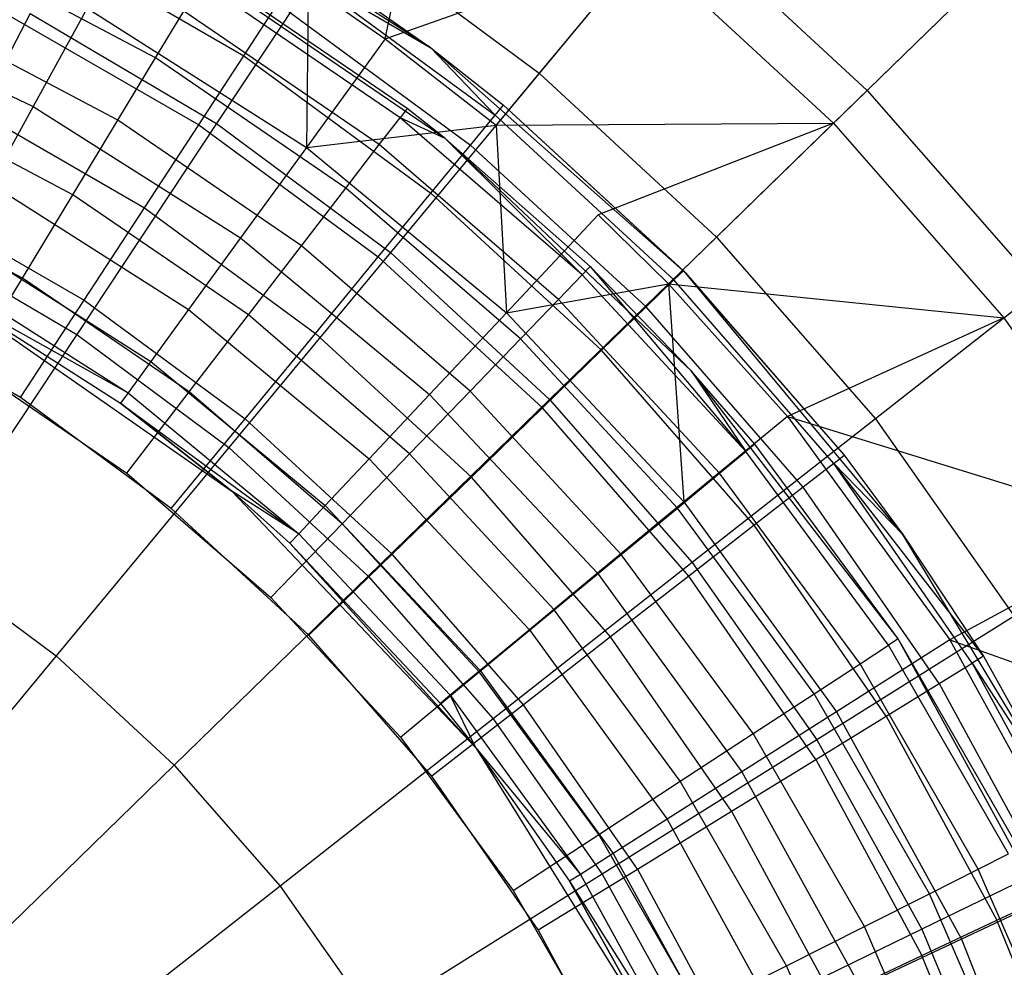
# Model space of a CAD drawing. Extents: x 0.1 to 16.1, y -3 to 3.
# Tile 56 of 65: x 9 to 9.9, y 0.8 to 1.7. Entities that reach past the tile are written whole.
import ezdxf

# ---------------------------------------------------------------- set-up
doc = ezdxf.new("R2010")
doc.units = 0
doc.header["$LTSCALE"] = 2.54
doc.layers.get('0').update_dxf_attribs({"color": 13, "linetype": 'CONTINUOUS'})

# ---------------------------------------------------------------- blocks, each defined once
blk = doc.blocks.new('DROPS_WOOD_D_PM_STL')
at = {"color": 0}
for p, q in [((9.31789, 1.70381, 7.68103), (9.36609, 1.9387, 7.36522)), ((9.31789, 1.70381, 7.68103), (9.36609, 1.9387, 7.36522)), ((9.36141, 1.69517, 9.533), (9.08763, 1.87091, 9.533)), ((9.36141, 1.69517, 9.533), (9.08763, 1.87091, 9.533)), ((9.59359, 1.82565, 3.24614), (9.46518, 1.67077, 3.02487)), ((9.59359, 1.82565, 3.24614), (9.46518, 1.67077, 3.02487)), ((9.59359, 1.82565, 3.24614), (9.77906, 1.65442, 3.24614)), ((9.59359, 1.82565, 3.24614), (9.77906, 1.65442, 3.24614)), ((9.27974, 1.80854, 3.02487), (9.1565, 1.62276, 2.82552)), ((9.27974, 1.80854, 3.02487), (9.1565, 1.62276, 2.82552)), ((9.27974, 1.80854, 3.02487), (9.46518, 1.67077, 3.02487)), ((9.27974, 1.80854, 3.02487), (9.46518, 1.67077, 3.02487)), ((8.99026, 1.7987, 15.84475), (9.18261, 1.68765, 15.84475)), ((8.99026, 1.7987, 15.84475), (9.18261, 1.68765, 15.84475)), ((9.37513, 1.60838, 9.533), (9.10758, 1.79118, 9.533)), ((9.37513, 1.60838, 9.533), (9.10758, 1.79118, 9.533)), ((9.31789, 1.70381, 7.68103), (9.56487, 1.79102, 7.36522)), ((9.31789, 1.70381, 7.68103), (9.56487, 1.79102, 7.36522)), ((9.56487, 1.79102, 7.36522), (9.42416, 1.62129, 7.68103)), ((9.56487, 1.79102, 7.36522), (9.42416, 1.62129, 7.68103)), ((9.56487, 1.79102, 7.36522), (9.74683, 1.62304, 7.36522)), ((9.56487, 1.79102, 7.36522), (9.74683, 1.62304, 7.36522)), ((9.09788, 1.6855, 15.80734), (8.90277, 1.78886, 15.80734)), ((9.09788, 1.6855, 15.80734), (8.90277, 1.78886, 15.80734)), ((9.24227, 1.77897, 15.533), (9.36141, 1.69517, 9.533)), ((9.24227, 1.77897, 15.533), (9.36141, 1.69517, 9.533)), ((9.24227, 1.77897, 15.533), (9.36141, 1.69517, 15.533)), ((9.24227, 1.77897, 15.533), (9.36141, 1.69517, 15.533)), ((9.90609, 1.77811, 3.48698), (9.77906, 1.65442, 3.24614)), ((9.90609, 1.77811, 3.48698), (9.77906, 1.65442, 3.24614)), ((9.33871, 1.63703, 15.533), (9.14751, 1.76767, 15.533)), ((9.33871, 1.63703, 15.533), (9.14751, 1.76767, 15.533)), ((9.23542, 1.76848, 15.64426), (9.36141, 1.69517, 15.533)), ((9.23542, 1.76848, 15.64426), (9.36141, 1.69517, 15.533)), ((9.23542, 1.76848, 15.64426), (9.42295, 1.63064, 15.64426)), ((9.23542, 1.76848, 15.64426), (9.42295, 1.63064, 15.64426)), ((9.33199, 1.62829, 15.63091), (9.14181, 1.75822, 15.63091)), ((9.33199, 1.62829, 15.63091), (9.14181, 1.75822, 15.63091)), ((9.24421, 1.75498, 7.68103), (9.2424, 1.59991, 7.86961)), ((9.24421, 1.75498, 7.68103), (9.2424, 1.59991, 7.86961)), ((9.24421, 1.75498, 7.68103), (9.31789, 1.70381, 7.68103)), ((9.24421, 1.75498, 7.68103), (9.31789, 1.70381, 7.68103)), ((9.74683, 1.62304, 7.36522), (9.88491, 1.75749, 7.03176)), ((9.74683, 1.62304, 7.36522), (9.88491, 1.75749, 7.03176)), ((8.76854, 1.73905, 8.07101), (8.98107, 1.63904, 8.07101)), ((8.76854, 1.73905, 8.07101), (8.98107, 1.63904, 8.07101)), ((9.18261, 1.68765, 15.84475), (9.21519, 1.73752, 15.74994)), ((9.18261, 1.68765, 15.84475), (9.21519, 1.73752, 15.74994)), ((9.21519, 1.73752, 15.74994), (9.39944, 1.60209, 15.74994)), ((9.21519, 1.73752, 15.74994), (9.39944, 1.60209, 15.74994)), ((8.97791, 1.728, 2.82552), (8.86619, 1.51298, 2.65023)), ((8.97791, 1.728, 2.82552), (8.86619, 1.51298, 2.65023)), ((9.06187, 1.62586, 15.87701), (8.87365, 1.72557, 15.87701)), ((9.06187, 1.62586, 15.87701), (8.87365, 1.72557, 15.87701)), ((8.95451, 1.72806, 15.92392), (9.13931, 1.62137, 15.92392)), ((8.95451, 1.72806, 15.92392), (9.13931, 1.62137, 15.92392)), ((8.97791, 1.728, 2.82552), (9.1565, 1.62276, 2.82552)), ((8.97791, 1.728, 2.82552), (9.1565, 1.62276, 2.82552)), ((9.03272, 1.73298, 7.86961), (8.98107, 1.63904, 8.07101)), ((9.03272, 1.73298, 7.86961), (8.98107, 1.63904, 8.07101)), ((9.03272, 1.73298, 7.86961), (9.2424, 1.59991, 7.86961)), ((9.03272, 1.73298, 7.86961), (9.2424, 1.59991, 7.86961)), ((9.09788, 1.6855, 15.80734), (9.12498, 1.73037, 15.72391)), ((9.09788, 1.6855, 15.80734), (9.12498, 1.73037, 15.72391)), ((9.31215, 1.60249, 15.72391), (9.12498, 1.73037, 15.72391)), ((9.31215, 1.60249, 15.72391), (9.12498, 1.73037, 15.72391)), ((9.31789, 1.70381, 7.68103), (9.2424, 1.59991, 7.86961)), ((9.31789, 1.70381, 7.68103), (9.2424, 1.59991, 7.86961)), ((9.31789, 1.70381, 7.68103), (9.42416, 1.62129, 7.68103)), ((9.31789, 1.70381, 7.68103), (9.42416, 1.62129, 7.68103)), ((9.13931, 1.62137, 15.92392), (9.18261, 1.68765, 15.84475)), ((9.13931, 1.62137, 15.92392), (9.18261, 1.68765, 15.84475)), ((9.18261, 1.68765, 15.84475), (9.36157, 1.55611, 15.84475)), ((9.18261, 1.68765, 15.84475), (9.36157, 1.55611, 15.84475)), ((9.36141, 1.69517, 9.533), (9.43092, 1.64032, 15.533)), ((9.60516, 1.4797, 9.533), (9.36141, 1.69517, 9.533)), ((9.36141, 1.69517, 15.533), (9.36141, 1.69517, 9.533)), ((9.36141, 1.69517, 15.533), (9.36141, 1.69517, 9.533)), ((9.36141, 1.69517, 15.533), (9.43092, 1.64032, 15.533)), ((9.36141, 1.69517, 9.533), (9.43092, 1.64032, 15.533)), ((9.60516, 1.4797, 9.533), (9.36141, 1.69517, 9.533)), ((9.36141, 1.69517, 15.533), (9.43092, 1.64032, 15.533)), ((9.36141, 1.69517, 15.533), (9.42295, 1.63064, 15.64426)), ((9.36141, 1.69517, 15.533), (9.42295, 1.63064, 15.64426)), ((9.06187, 1.62586, 15.87701), (9.09788, 1.6855, 15.80734)), ((9.06187, 1.62586, 15.87701), (9.09788, 1.6855, 15.80734)), ((9.2802, 1.56093, 15.80734), (9.09788, 1.6855, 15.80734)), ((9.2802, 1.56093, 15.80734), (9.09788, 1.6855, 15.80734)), ((9.46518, 1.67077, 3.02487), (9.32289, 1.49914, 2.82552)), ((9.46518, 1.67077, 3.02487), (9.32289, 1.49914, 2.82552)), ((9.46518, 1.67077, 3.02487), (9.63492, 1.51407, 3.02487)), ((9.46518, 1.67077, 3.02487), (9.63492, 1.51407, 3.02487)), ((9.01874, 1.55444, 15.92943), (8.83879, 1.64977, 15.92943)), ((9.01874, 1.55444, 15.92943), (8.83879, 1.64977, 15.92943)), ((9.77906, 1.65442, 3.24614), (9.63492, 1.51407, 3.02487)), ((9.77906, 1.65442, 3.24614), (9.63492, 1.51407, 3.02487)), ((9.77906, 1.65442, 3.24614), (9.94529, 1.46445, 3.24614)), ((9.77906, 1.65442, 3.24614), (9.94529, 1.46445, 3.24614)), ((8.91171, 1.64348, 15.98349), (9.08745, 1.54201, 15.98349)), ((8.91171, 1.64348, 15.98349), (9.08745, 1.54201, 15.98349)), ((9.42295, 1.63064, 15.64426), (9.43092, 1.64032, 15.533)), ((9.42295, 1.63064, 15.64426), (9.43092, 1.64032, 15.533)), ((9.43092, 1.64032, 15.533), (9.60516, 1.4797, 9.533)), ((9.43092, 1.64032, 15.533), (9.60516, 1.4797, 9.533)), ((9.43092, 1.64032, 15.533), (9.60317, 1.48175, 15.533)), ((9.43092, 1.64032, 15.533), (9.60317, 1.48175, 15.533)), ((8.98107, 1.63904, 8.07101), (8.94025, 1.5648, 8.28286)), ((8.98107, 1.63904, 8.07101), (8.94025, 1.5648, 8.28286)), ((8.98107, 1.63904, 8.07101), (9.17939, 1.51318, 8.07101)), ((8.98107, 1.63904, 8.07101), (9.17939, 1.51318, 8.07101)), ((9.33871, 1.63703, 15.533), (9.33199, 1.62829, 15.63091)), ((9.33871, 1.63703, 15.533), (9.33199, 1.62829, 15.63091)), ((9.37513, 1.60838, 9.533), (9.33871, 1.63703, 15.533)), ((9.37513, 1.60838, 15.533), (9.33871, 1.63703, 15.533)), ((9.37513, 1.60838, 9.533), (9.33871, 1.63703, 15.533)), ((9.37513, 1.60838, 15.533), (9.33871, 1.63703, 15.533)), ((9.39944, 1.60209, 15.74994), (9.42295, 1.63064, 15.64426)), ((9.39944, 1.60209, 15.74994), (9.42295, 1.63064, 15.64426)), ((9.59418, 1.47301, 15.64426), (9.42295, 1.63064, 15.64426)), ((9.59418, 1.47301, 15.64426), (9.42295, 1.63064, 15.64426)), ((9.01874, 1.55444, 15.92943), (9.06187, 1.62586, 15.87701)), ((9.01874, 1.55444, 15.92943), (9.06187, 1.62586, 15.87701)), ((9.1565, 1.62276, 2.82552), (9.02255, 1.42085, 2.65023)), ((9.1565, 1.62276, 2.82552), (9.02255, 1.42085, 2.65023)), ((9.23773, 1.5057, 15.87701), (9.06187, 1.62586, 15.87701)), ((9.23773, 1.5057, 15.87701), (9.06187, 1.62586, 15.87701)), ((9.08745, 1.54201, 15.98349), (9.13931, 1.62137, 15.92392)), ((9.08745, 1.54201, 15.98349), (9.13931, 1.62137, 15.92392)), ((9.13931, 1.62137, 15.92392), (9.31124, 1.495, 15.92392)), ((9.13931, 1.62137, 15.92392), (9.31124, 1.495, 15.92392)), ((9.1565, 1.62276, 2.82552), (9.32289, 1.49914, 2.82552)), ((9.1565, 1.62276, 2.82552), (9.32289, 1.49914, 2.82552)), ((9.2424, 1.59991, 7.86961), (9.42416, 1.62129, 7.68103)), ((9.2424, 1.59991, 7.86961), (9.42416, 1.62129, 7.68103)), ((9.31215, 1.60249, 15.72391), (9.33199, 1.62829, 15.63091)), ((9.31215, 1.60249, 15.72391), (9.33199, 1.62829, 15.63091)), ((9.37513, 1.60838, 15.533), (9.33199, 1.62829, 15.63091)), ((9.37513, 1.60838, 15.533), (9.33199, 1.62829, 15.63091)), ((9.50643, 1.47787, 15.63091), (9.33199, 1.62829, 15.63091)), ((9.50643, 1.47787, 15.63091), (9.33199, 1.62829, 15.63091)), ((9.42416, 1.62129, 7.68103), (9.74683, 1.62304, 7.36522)), ((9.42416, 1.62129, 7.68103), (9.74683, 1.62304, 7.36522)), ((9.42416, 1.62129, 7.68103), (9.43376, 1.44161, 7.86961)), ((9.42416, 1.62129, 7.68103), (9.43376, 1.44161, 7.86961)), ((9.74683, 1.62304, 7.36522), (9.52167, 1.53522, 7.68103)), ((9.74683, 1.62304, 7.36522), (9.52167, 1.53522, 7.68103)), ((9.58887, 1.46923, 7.68103), (9.74683, 1.62304, 7.36522)), ((9.58887, 1.46923, 7.68103), (9.74683, 1.62304, 7.36522)), ((9.74683, 1.62304, 7.36522), (9.90991, 1.43667, 7.36522)), ((9.74683, 1.62304, 7.36522), (9.90991, 1.43667, 7.36522)), ((9.2802, 1.56093, 15.80734), (9.31215, 1.60249, 15.72391)), ((9.2802, 1.56093, 15.80734), (9.31215, 1.60249, 15.72391)), ((9.48383, 1.45445, 15.72391), (9.31215, 1.60249, 15.72391)), ((9.48383, 1.45445, 15.72391), (9.31215, 1.60249, 15.72391)), ((9.36157, 1.55611, 15.84475), (9.39944, 1.60209, 15.74994)), ((9.36157, 1.55611, 15.84475), (9.39944, 1.60209, 15.74994)), ((9.61079, 1.38597, 9.533), (9.37513, 1.60838, 9.533)), ((9.51409, 1.48581, 15.533), (9.37513, 1.60838, 9.533)), ((9.61079, 1.38597, 9.533), (9.37513, 1.60838, 9.533)), ((9.51409, 1.48581, 15.533), (9.37513, 1.60838, 9.533)), ((9.51409, 1.48581, 15.533), (9.37513, 1.60838, 15.533)), ((9.37513, 1.60838, 15.533), (9.37513, 1.60838, 9.533)), ((9.37513, 1.60838, 15.533), (9.37513, 1.60838, 9.533)), ((9.37513, 1.60838, 15.533), (9.50643, 1.47787, 15.63091)), ((9.37513, 1.60838, 15.533), (9.50643, 1.47787, 15.63091)), ((9.51409, 1.48581, 15.533), (9.37513, 1.60838, 15.533)), ((9.56768, 1.44722, 15.74994), (9.39944, 1.60209, 15.74994)), ((9.56768, 1.44722, 15.74994), (9.39944, 1.60209, 15.74994)), ((9.2424, 1.59991, 7.86961), (9.17939, 1.51318, 8.07101)), ((9.2424, 1.59991, 7.86961), (9.17939, 1.51318, 8.07101)), ((9.2424, 1.59991, 7.86961), (9.43376, 1.44161, 7.86961)), ((9.2424, 1.59991, 7.86961), (9.43376, 1.44161, 7.86961)), ((8.97066, 1.47483, 15.96197), (8.79993, 1.56528, 15.96197)), ((8.97066, 1.47483, 15.96197), (8.79993, 1.56528, 15.96197)), ((8.94025, 1.5648, 8.28286), (9.12959, 1.44464, 8.28286)), ((8.94025, 1.5648, 8.28286), (9.12959, 1.44464, 8.28286)), ((9.23773, 1.5057, 15.87701), (9.2802, 1.56093, 15.80734)), ((9.23773, 1.5057, 15.87701), (9.2802, 1.56093, 15.80734)), ((9.44742, 1.41674, 15.80734), (9.2802, 1.56093, 15.80734)), ((9.44742, 1.41674, 15.80734), (9.2802, 1.56093, 15.80734)), ((9.31124, 1.495, 15.92392), (9.36157, 1.55611, 15.84475)), ((9.31124, 1.495, 15.92392), (9.36157, 1.55611, 15.84475)), ((9.52498, 1.40568, 15.84475), (9.36157, 1.55611, 15.84475)), ((9.52498, 1.40568, 15.84475), (9.36157, 1.55611, 15.84475)), ((9.90991, 1.43667, 7.36522), (10.0615, 1.55568, 7.03176)), ((9.90991, 1.43667, 7.36522), (10.0615, 1.55568, 7.03176)), ((8.86399, 1.54918, 16.02047), (9.02965, 1.45353, 16.02047)), ((8.86399, 1.54918, 16.02047), (9.02965, 1.45353, 16.02047)), ((8.97066, 1.47483, 15.96197), (9.01874, 1.55444, 15.92943)), ((8.97066, 1.47483, 15.96197), (9.01874, 1.55444, 15.92943)), ((9.18688, 1.43956, 15.92943), (9.01874, 1.55444, 15.92943)), ((9.18688, 1.43956, 15.92943), (9.01874, 1.55444, 15.92943)), ((9.02965, 1.45353, 16.02047), (9.08745, 1.54201, 15.98349)), ((9.02965, 1.45353, 16.02047), (9.08745, 1.54201, 15.98349)), ((9.08745, 1.54201, 15.98349), (9.25097, 1.42182, 15.98349)), ((9.08745, 1.54201, 15.98349), (9.25097, 1.42182, 15.98349)), ((9.52167, 1.53522, 7.68103), (9.43376, 1.44161, 7.86961)), ((9.52167, 1.53522, 7.68103), (9.43376, 1.44161, 7.86961)), ((9.52167, 1.53522, 7.68103), (9.58887, 1.46923, 7.68103)), ((9.52167, 1.53522, 7.68103), (9.58887, 1.46923, 7.68103)), ((8.86619, 1.51298, 2.65023), (9.02255, 1.42085, 2.65023)), ((8.86619, 1.51298, 2.65023), (9.02255, 1.42085, 2.65023)), ((8.91075, 1.51113, 8.50264), (9.09359, 1.39509, 8.50264)), ((8.91075, 1.51113, 8.50264), (9.09359, 1.39509, 8.50264)), ((9.17939, 1.51318, 8.07101), (9.12959, 1.44464, 8.28286)), ((9.17939, 1.51318, 8.07101), (9.12959, 1.44464, 8.28286)), ((9.17939, 1.51318, 8.07101), (9.36037, 1.36346, 8.07101)), ((9.17939, 1.51318, 8.07101), (9.36037, 1.36346, 8.07101)), ((9.63492, 1.51407, 3.02487), (9.4752, 1.35854, 2.82552)), ((9.63492, 1.51407, 3.02487), (9.4752, 1.35854, 2.82552)), ((9.63492, 1.51407, 3.02487), (9.78705, 1.34021, 3.02487)), ((9.63492, 1.51407, 3.02487), (9.78705, 1.34021, 3.02487)), ((9.32289, 1.49914, 2.82552), (9.16824, 1.31261, 2.65023)), ((9.32289, 1.49914, 2.82552), (9.16824, 1.31261, 2.65023)), ((9.18688, 1.43956, 15.92943), (9.23773, 1.5057, 15.87701)), ((9.18688, 1.43956, 15.92943), (9.23773, 1.5057, 15.87701)), ((9.39904, 1.36661, 15.87701), (9.23773, 1.5057, 15.87701)), ((9.39904, 1.36661, 15.87701), (9.23773, 1.5057, 15.87701)), ((9.32289, 1.49914, 2.82552), (9.4752, 1.35854, 2.82552)), ((9.32289, 1.49914, 2.82552), (9.4752, 1.35854, 2.82552)), ((9.25097, 1.42182, 15.98349), (9.31124, 1.495, 15.92392)), ((9.25097, 1.42182, 15.98349), (9.31124, 1.495, 15.92392)), ((9.46823, 1.35048, 15.92392), (9.31124, 1.495, 15.92392)), ((9.46823, 1.35048, 15.92392), (9.31124, 1.495, 15.92392)), ((9.51409, 1.48581, 15.533), (9.50643, 1.47787, 15.63091)), ((9.51409, 1.48581, 15.533), (9.50643, 1.47787, 15.63091)), ((9.61079, 1.38597, 9.533), (9.51409, 1.48581, 15.533)), ((9.61079, 1.38597, 15.533), (9.51409, 1.48581, 15.533)), ((9.61079, 1.38597, 9.533), (9.51409, 1.48581, 15.533)), ((9.51409, 1.48581, 15.533), (9.66292, 1.30887, 15.63091)), ((9.61079, 1.38597, 15.533), (9.51409, 1.48581, 15.533)), ((9.51409, 1.48581, 15.533), (9.66292, 1.30887, 15.63091)), ((9.59418, 1.47301, 15.64426), (9.60317, 1.48175, 15.533)), ((9.59418, 1.47301, 15.64426), (9.60317, 1.48175, 15.533)), ((9.60317, 1.48175, 15.533), (9.60516, 1.4797, 9.533)), ((9.60317, 1.48175, 15.533), (9.60516, 1.4797, 9.533)), ((9.60317, 1.48175, 15.533), (9.75693, 1.30519, 15.533)), ((9.60317, 1.48175, 15.533), (9.75693, 1.30519, 15.533)), ((9.60516, 1.4797, 9.533), (9.75693, 1.30519, 15.533)), ((9.81316, 1.22954, 9.533), (9.60516, 1.4797, 9.533)), ((9.60516, 1.4797, 9.533), (9.75693, 1.30519, 15.533)), ((9.81316, 1.22954, 9.533), (9.60516, 1.4797, 9.533)), ((8.89291, 1.47867, 8.72777), (9.07183, 1.36513, 8.72777)), ((8.89291, 1.47867, 8.72777), (9.07183, 1.36513, 8.72777)), ((8.92005, 1.39102, 15.973), (8.97066, 1.47483, 15.96197)), ((8.92005, 1.39102, 15.973), (8.97066, 1.47483, 15.96197)), ((9.13019, 1.36584, 15.96197), (8.97066, 1.47483, 15.96197)), ((9.13019, 1.36584, 15.96197), (8.97066, 1.47483, 15.96197)), ((9.48383, 1.45445, 15.72391), (9.50643, 1.47787, 15.63091)), ((9.48383, 1.45445, 15.72391), (9.50643, 1.47787, 15.63091)), ((9.66292, 1.30887, 15.63091), (9.50643, 1.47787, 15.63091)), ((9.66292, 1.30887, 15.63091), (9.50643, 1.47787, 15.63091)), ((9.56768, 1.44722, 15.74994), (9.59418, 1.47301, 15.64426)), ((9.56768, 1.44722, 15.74994), (9.59418, 1.47301, 15.64426)), ((9.74704, 1.29749, 15.64426), (9.59418, 1.47301, 15.64426)), ((9.74704, 1.29749, 15.64426), (9.59418, 1.47301, 15.64426)), ((8.89288, 1.46453, 8.95559), (9.07183, 1.36513, 8.72777)), ((8.89288, 1.46453, 8.95559), (9.06454, 1.3551, 8.95559)), ((8.89288, 1.46453, 8.95559), (9.07183, 1.36513, 8.72777)), ((8.89288, 1.46453, 10.16814), (9.06454, 1.3551, 8.95559)), ((8.89288, 1.46453, 10.16814), (9.17105, 1.27092, 10.16814)), ((8.89288, 1.46453, 10.16814), (9.06454, 1.3551, 8.95559)), ((8.89288, 1.46453, 8.95559), (9.06454, 1.3551, 8.95559)), ((8.89288, 1.46453, 10.16814), (9.17105, 1.27092, 10.16814)), ((9.43376, 1.44161, 7.86961), (9.58887, 1.46923, 7.68103)), ((9.43376, 1.44161, 7.86961), (9.58887, 1.46923, 7.68103)), ((9.58887, 1.46923, 7.68103), (9.70272, 1.34243, 7.68103)), ((9.58887, 1.46923, 7.68103), (9.60377, 1.26057, 7.86961)), ((9.58887, 1.46923, 7.68103), (9.60377, 1.26057, 7.86961)), ((9.58887, 1.46923, 7.68103), (9.90991, 1.43667, 7.36522)), ((9.58887, 1.46923, 7.68103), (9.90991, 1.43667, 7.36522)), ((9.58887, 1.46923, 7.68103), (9.70272, 1.34243, 7.68103)), ((9.94529, 1.46445, 3.24614), (9.78705, 1.34021, 3.02487)), ((9.94529, 1.46445, 3.24614), (9.78705, 1.34021, 3.02487)), ((8.9688, 1.36039, 16.033), (9.02965, 1.45353, 16.02047)), ((8.9688, 1.36039, 16.033), (9.02965, 1.45353, 16.02047)), ((9.02965, 1.45353, 16.02047), (9.18379, 1.34024, 16.02047)), ((9.02965, 1.45353, 16.02047), (9.18379, 1.34024, 16.02047)), ((9.44742, 1.41674, 15.80734), (9.48383, 1.45445, 15.72391)), ((9.44742, 1.41674, 15.80734), (9.48383, 1.45445, 15.72391)), ((9.63785, 1.28813, 15.72391), (9.48383, 1.45445, 15.72391)), ((9.63785, 1.28813, 15.72391), (9.48383, 1.45445, 15.72391)), ((8.9688, 1.36039, 16.033), (8.81375, 1.44991, 16.033)), ((8.9688, 1.36039, 16.033), (8.81375, 1.44991, 16.033)), ((9.12959, 1.44464, 8.28286), (9.09359, 1.39509, 8.50264)), ((9.12959, 1.44464, 8.28286), (9.09359, 1.39509, 8.50264)), ((9.12959, 1.44464, 8.28286), (9.30238, 1.3017, 8.28286)), ((9.12959, 1.44464, 8.28286), (9.30238, 1.3017, 8.28286)), ((9.52498, 1.40568, 15.84475), (9.56768, 1.44722, 15.74994)), ((9.52498, 1.40568, 15.84475), (9.56768, 1.44722, 15.74994)), ((9.71785, 1.27478, 15.74994), (9.56768, 1.44722, 15.74994)), ((9.71785, 1.27478, 15.74994), (9.56768, 1.44722, 15.74994)), ((9.13019, 1.36584, 15.96197), (9.18688, 1.43956, 15.92943)), ((9.13019, 1.36584, 15.96197), (9.18688, 1.43956, 15.92943)), ((9.3411, 1.30658, 15.92943), (9.18688, 1.43956, 15.92943)), ((9.3411, 1.30658, 15.92943), (9.18688, 1.43956, 15.92943)), ((9.43376, 1.44161, 7.86961), (9.36037, 1.36346, 8.07101)), ((9.43376, 1.44161, 7.86961), (9.36037, 1.36346, 8.07101)), ((9.43376, 1.44161, 7.86961), (9.60377, 1.26057, 7.86961)), ((9.43376, 1.44161, 7.86961), (9.60377, 1.26057, 7.86961)), ((9.90991, 1.43667, 7.36522), (9.70272, 1.34243, 7.68103)), ((9.90991, 1.43667, 7.36522), (9.70272, 1.34243, 7.68103)), ((9.90991, 1.43667, 7.36522), (10.05225, 1.23402, 7.36522)), ((9.90991, 1.43667, 7.36522), (10.05225, 1.23402, 7.36522)), ((9.02255, 1.42085, 2.65023), (8.87933, 1.20494, 2.50087)), ((9.02255, 1.42085, 2.65023), (8.87933, 1.20494, 2.50087)), ((9.02255, 1.42085, 2.65023), (9.16824, 1.31261, 2.65023)), ((9.02255, 1.42085, 2.65023), (9.16824, 1.31261, 2.65023)), ((9.18379, 1.34024, 16.02047), (9.25097, 1.42182, 15.98349)), ((9.18379, 1.34024, 16.02047), (9.25097, 1.42182, 15.98349)), ((9.40028, 1.28437, 15.98349), (9.25097, 1.42182, 15.98349)), ((9.40028, 1.28437, 15.98349), (9.25097, 1.42182, 15.98349)), ((9.39904, 1.36661, 15.87701), (9.44742, 1.41674, 15.80734)), ((9.39904, 1.36661, 15.87701), (9.44742, 1.41674, 15.80734)), ((9.59745, 1.25473, 15.80734), (9.44742, 1.41674, 15.80734)), ((9.59745, 1.25473, 15.80734), (9.44742, 1.41674, 15.80734)), ((9.46823, 1.35048, 15.92392), (9.52498, 1.40568, 15.84475)), ((9.46823, 1.35048, 15.92392), (9.52498, 1.40568, 15.84475)), ((9.67085, 1.23819, 15.84475), (9.52498, 1.40568, 15.84475)), ((9.67085, 1.23819, 15.84475), (9.52498, 1.40568, 15.84475)), ((9.09359, 1.39509, 8.50264), (9.07183, 1.36513, 8.72777)), ((9.09359, 1.39509, 8.50264), (9.07183, 1.36513, 8.72777)), ((9.09359, 1.39509, 8.50264), (9.26045, 1.25706, 8.50264)), ((9.09359, 1.39509, 8.50264), (9.26045, 1.25706, 8.50264)), ((8.92005, 1.39102, 15.973), (9.07051, 1.28822, 15.973)), ((8.92005, 1.39102, 15.973), (9.07051, 1.28822, 15.973)), ((9.80875, 1.12944, 9.533), (9.61079, 1.38597, 9.533)), ((9.67143, 1.3159, 15.533), (9.61079, 1.38597, 9.533)), ((9.80875, 1.12944, 9.533), (9.61079, 1.38597, 9.533)), ((9.67143, 1.3159, 15.533), (9.61079, 1.38597, 9.533)), ((9.67143, 1.3159, 15.533), (9.61079, 1.38597, 15.533)), ((9.61079, 1.38597, 15.533), (9.61079, 1.38597, 9.533)), ((9.61079, 1.38597, 15.533), (9.61079, 1.38597, 9.533)), ((9.61079, 1.38597, 15.533), (9.66292, 1.30887, 15.63091)), ((9.61079, 1.38597, 15.533), (9.66292, 1.30887, 15.63091)), ((9.67143, 1.3159, 15.533), (9.61079, 1.38597, 15.533)), ((9.3411, 1.30658, 15.92943), (9.39904, 1.36661, 15.87701)), ((9.3411, 1.30658, 15.92943), (9.39904, 1.36661, 15.87701)), ((9.54375, 1.21033, 15.87701), (9.39904, 1.36661, 15.87701)), ((9.54375, 1.21033, 15.87701), (9.39904, 1.36661, 15.87701)), ((9.11306, 1.25436, 16.033), (8.9688, 1.36039, 16.033)), ((9.11306, 1.25436, 16.033), (8.9688, 1.36039, 16.033)), ((9.07183, 1.36513, 8.72777), (9.06454, 1.3551, 8.95559)), ((9.07183, 1.36513, 8.72777), (9.06454, 1.3551, 8.95559)), ((9.07051, 1.28822, 15.973), (9.13019, 1.36584, 15.96197)), ((9.07051, 1.28822, 15.973), (9.13019, 1.36584, 15.96197)), ((9.07183, 1.36513, 8.72777), (9.2351, 1.23006, 8.72777)), ((9.07183, 1.36513, 8.72777), (9.2351, 1.23006, 8.72777)), ((9.27651, 1.23967, 15.96197), (9.13019, 1.36584, 15.96197)), ((9.27651, 1.23967, 15.96197), (9.13019, 1.36584, 15.96197)), ((9.4752, 1.35854, 2.82552), (9.3016, 1.1895, 2.65023)), ((9.4752, 1.35854, 2.82552), (9.3016, 1.1895, 2.65023)), ((9.36037, 1.36346, 8.07101), (9.30238, 1.3017, 8.28286)), ((9.36037, 1.36346, 8.07101), (9.30238, 1.3017, 8.28286)), ((9.36037, 1.36346, 8.07101), (9.52116, 1.19223, 8.07101)), ((9.36037, 1.36346, 8.07101), (9.52116, 1.19223, 8.07101)), ((9.4752, 1.35854, 2.82552), (9.6117, 1.20254, 2.82552)), ((9.4752, 1.35854, 2.82552), (9.6117, 1.20254, 2.82552)), ((9.06454, 1.3551, 8.95559), (9.2351, 1.23006, 8.72777)), ((9.06454, 1.3551, 8.95559), (9.17105, 1.27092, 8.95559)), ((9.06454, 1.3551, 8.95559), (9.2351, 1.23006, 8.72777)), ((9.17105, 1.27092, 10.16814), (9.06454, 1.3551, 8.95559)), ((9.17105, 1.27092, 10.16814), (9.06454, 1.3551, 8.95559)), ((9.06454, 1.3551, 8.95559), (9.17105, 1.27092, 8.95559)), ((9.40028, 1.28437, 15.98349), (9.46823, 1.35048, 15.92392)), ((9.40028, 1.28437, 15.98349), (9.46823, 1.35048, 15.92392)), ((9.60837, 1.18957, 15.92392), (9.46823, 1.35048, 15.92392)), ((9.60837, 1.18957, 15.92392), (9.46823, 1.35048, 15.92392)), ((9.11306, 1.25436, 16.033), (9.18379, 1.34024, 16.02047)), ((9.11306, 1.25436, 16.033), (9.18379, 1.34024, 16.02047)), ((9.32453, 1.21068, 16.02047), (9.18379, 1.34024, 16.02047)), ((9.32453, 1.21068, 16.02047), (9.18379, 1.34024, 16.02047)), ((9.70272, 1.34243, 7.68103), (9.60377, 1.26057, 7.86961)), ((9.70272, 1.34243, 7.68103), (9.60377, 1.26057, 7.86961)), ((9.78705, 1.34021, 3.02487), (9.6117, 1.20254, 2.82552)), ((9.78705, 1.34021, 3.02487), (9.6117, 1.20254, 2.82552)), ((9.70272, 1.34243, 7.68103), (9.85817, 1.12846, 7.68103)), ((9.70272, 1.34243, 7.68103), (10.05225, 1.23402, 7.36522)), ((9.70272, 1.34243, 7.68103), (9.85817, 1.12846, 7.68103)), ((9.70272, 1.34243, 7.68103), (10.05225, 1.23402, 7.36522)), ((9.78705, 1.34021, 3.02487), (9.91983, 1.15117, 3.02487)), ((9.78705, 1.34021, 3.02487), (9.91983, 1.15117, 3.02487)), ((9.16824, 1.31261, 2.65023), (9.00288, 1.11315, 2.50087)), ((9.16824, 1.31261, 2.65023), (9.00288, 1.11315, 2.50087)), ((9.16824, 1.31261, 2.65023), (9.3016, 1.1895, 2.65023)), ((9.16824, 1.31261, 2.65023), (9.3016, 1.1895, 2.65023)), ((9.67143, 1.3159, 15.533), (9.66292, 1.30887, 15.63091)), ((9.67143, 1.3159, 15.533), (9.66292, 1.30887, 15.63091)), ((9.80875, 1.12944, 9.533), (9.67143, 1.3159, 15.533)), ((9.80875, 1.12944, 15.533), (9.67143, 1.3159, 15.533)), ((9.80875, 1.12944, 9.533), (9.67143, 1.3159, 15.533)), ((9.80875, 1.12944, 15.533), (9.67143, 1.3159, 15.533)), ((9.30238, 1.3017, 8.28286), (9.26045, 1.25706, 8.50264)), ((9.30238, 1.3017, 8.28286), (9.26045, 1.25706, 8.50264)), ((9.27651, 1.23967, 15.96197), (9.3411, 1.30658, 15.92943)), ((9.27651, 1.23967, 15.96197), (9.3411, 1.30658, 15.92943)), ((9.30238, 1.3017, 8.28286), (9.45588, 1.13823, 8.28286)), ((9.30238, 1.3017, 8.28286), (9.45588, 1.13823, 8.28286)), ((9.47946, 1.15717, 15.92943), (9.3411, 1.30658, 15.92943)), ((9.47946, 1.15717, 15.92943), (9.3411, 1.30658, 15.92943)), ((9.63785, 1.28813, 15.72391), (9.66292, 1.30887, 15.63091)), ((9.63785, 1.28813, 15.72391), (9.66292, 1.30887, 15.63091)), ((9.79952, 1.12341, 15.63091), (9.66292, 1.30887, 15.63091)), ((9.79952, 1.12341, 15.63091), (9.66292, 1.30887, 15.63091)), ((9.74704, 1.29749, 15.64426), (9.75693, 1.30519, 15.533)), ((9.74704, 1.29749, 15.64426), (9.75693, 1.30519, 15.533)), ((9.75693, 1.30519, 15.533), (9.81316, 1.22954, 9.533)), ((9.75693, 1.30519, 15.533), (9.81316, 1.22954, 9.533)), ((9.75693, 1.30519, 15.533), (9.81316, 1.22954, 15.533)), ((9.75693, 1.30519, 15.533), (9.81316, 1.22954, 15.533)), ((9.74704, 1.29749, 15.64426), (9.71785, 1.27478, 15.74994)), ((9.74704, 1.29749, 15.64426), (9.71785, 1.27478, 15.74994)), ((9.87965, 1.10623, 15.64426), (9.74704, 1.29749, 15.64426)), ((9.89033, 1.1128, 15.533), (9.74704, 1.29749, 15.64426)), ((9.87965, 1.10623, 15.64426), (9.74704, 1.29749, 15.64426)), ((9.89033, 1.1128, 15.533), (9.74704, 1.29749, 15.64426)), ((9.81316, 1.22954, 15.533), (9.74704, 1.29749, 15.64426)), ((9.81316, 1.22954, 15.533), (9.74704, 1.29749, 15.64426)), ((9.07051, 1.28822, 15.973), (9.20852, 1.16922, 15.973)), ((9.07051, 1.28822, 15.973), (9.20852, 1.16922, 15.973)), ((9.32453, 1.21068, 16.02047), (9.40028, 1.28437, 15.98349)), ((9.32453, 1.21068, 16.02047), (9.40028, 1.28437, 15.98349)), ((9.53356, 1.13134, 15.98349), (9.40028, 1.28437, 15.98349)), ((9.53356, 1.13134, 15.98349), (9.40028, 1.28437, 15.98349)), ((9.59745, 1.25473, 15.80734), (9.63785, 1.28813, 15.72391)), ((9.59745, 1.25473, 15.80734), (9.63785, 1.28813, 15.72391)), ((9.77228, 1.10561, 15.72391), (9.63785, 1.28813, 15.72391)), ((9.77228, 1.10561, 15.72391), (9.63785, 1.28813, 15.72391)), ((9.71785, 1.27478, 15.74994), (9.67085, 1.23819, 15.84475)), ((9.71785, 1.27478, 15.74994), (9.67085, 1.23819, 15.84475)), ((9.84815, 1.08687, 15.74994), (9.71785, 1.27478, 15.74994)), ((9.84815, 1.08687, 15.74994), (9.71785, 1.27478, 15.74994)), ((9.17105, 1.27092, 8.95559), (9.22662, 1.22102, 8.95559)), ((9.2351, 1.23006, 8.72777), (9.17105, 1.27092, 8.95559)), ((9.17105, 1.27092, 10.16814), (9.17105, 1.27092, 8.95559)), ((9.22662, 1.22102, 8.95559), (9.17105, 1.27092, 10.16814)), ((9.17105, 1.27092, 8.95559), (9.22662, 1.22102, 8.95559)), ((9.2351, 1.23006, 8.72777), (9.17105, 1.27092, 8.95559)), ((9.22662, 1.22102, 8.95559), (9.17105, 1.27092, 10.16814)), ((9.17105, 1.27092, 10.16814), (9.40455, 1.02528, 10.16814)), ((9.17105, 1.27092, 10.16814), (9.17105, 1.27092, 8.95559)), ((9.17105, 1.27092, 10.16814), (9.40455, 1.02528, 10.16814)), ((9.24478, 1.1331, 16.033), (9.11306, 1.25436, 16.033)), ((9.24478, 1.1331, 16.033), (9.11306, 1.25436, 16.033)), ((9.26045, 1.25706, 8.50264), (9.2351, 1.23006, 8.72777)), ((9.26045, 1.25706, 8.50264), (9.2351, 1.23006, 8.72777)), ((9.26045, 1.25706, 8.50264), (9.4087, 1.09919, 8.50264)), ((9.26045, 1.25706, 8.50264), (9.4087, 1.09919, 8.50264)), ((9.60377, 1.26057, 7.86961), (9.52116, 1.19223, 8.07101)), ((9.60377, 1.26057, 7.86961), (9.52116, 1.19223, 8.07101)), ((9.54375, 1.21033, 15.87701), (9.59745, 1.25473, 15.80734)), ((9.54375, 1.21033, 15.87701), (9.59745, 1.25473, 15.80734)), ((9.72839, 1.07694, 15.80734), (9.59745, 1.25473, 15.80734)), ((9.72839, 1.07694, 15.80734), (9.59745, 1.25473, 15.80734)), ((9.60377, 1.26057, 7.86961), (9.74974, 1.05965, 7.86961)), ((9.60377, 1.26057, 7.86961), (9.74974, 1.05965, 7.86961)), ((9.20852, 1.16922, 15.973), (9.27651, 1.23967, 15.96197)), ((9.20852, 1.16922, 15.973), (9.27651, 1.23967, 15.96197)), ((9.40779, 1.0979, 15.96197), (9.27651, 1.23967, 15.96197)), ((9.40779, 1.0979, 15.96197), (9.27651, 1.23967, 15.96197)), ((9.67085, 1.23819, 15.84475), (9.60837, 1.18957, 15.92392)), ((9.67085, 1.23819, 15.84475), (9.60837, 1.18957, 15.92392)), ((9.7974, 1.05567, 15.84475), (9.67085, 1.23819, 15.84475)), ((9.7974, 1.05567, 15.84475), (9.67085, 1.23819, 15.84475)), ((9.22662, 1.22102, 8.95559), (9.2351, 1.23006, 8.72777)), ((9.22662, 1.22102, 8.95559), (9.2351, 1.23006, 8.72777)), ((9.2351, 1.23006, 8.72777), (9.38016, 1.07559, 8.72777)), ((9.2351, 1.23006, 8.72777), (9.38016, 1.07559, 8.72777)), ((9.81316, 1.22954, 9.533), (9.89033, 1.1128, 15.533)), ((9.98054, 0.95057, 9.533), (9.81316, 1.22954, 9.533)), ((9.81316, 1.22954, 15.533), (9.81316, 1.22954, 9.533)), ((9.81316, 1.22954, 15.533), (9.81316, 1.22954, 9.533)), ((9.81316, 1.22954, 15.533), (9.89033, 1.1128, 15.533)), ((9.81316, 1.22954, 9.533), (9.89033, 1.1128, 15.533)), ((9.98054, 0.95057, 9.533), (9.81316, 1.22954, 9.533)), ((9.81316, 1.22954, 15.533), (9.89033, 1.1128, 15.533)), ((10.05225, 1.23402, 7.36522), (9.85817, 1.12846, 7.68103)), ((10.05225, 1.23402, 7.36522), (9.85817, 1.12846, 7.68103)), ((9.22662, 1.22102, 8.95559), (9.37061, 1.06769, 8.95559)), ((9.22662, 1.22102, 8.95559), (9.40455, 1.02528, 10.16814)), ((9.22662, 1.22102, 8.95559), (9.37061, 1.06769, 8.95559)), ((9.22662, 1.22102, 8.95559), (9.40455, 1.02528, 10.16814)), ((9.24478, 1.1331, 16.033), (9.32453, 1.21068, 16.02047)), ((9.24478, 1.1331, 16.033), (9.32453, 1.21068, 16.02047)), ((9.45016, 1.06643, 16.02047), (9.32453, 1.21068, 16.02047)), ((9.45016, 1.06643, 16.02047), (9.32453, 1.21068, 16.02047)), ((9.47946, 1.15717, 15.92943), (9.54375, 1.21033, 15.87701)), ((9.47946, 1.15717, 15.92943), (9.54375, 1.21033, 15.87701)), ((9.67006, 1.03883, 15.87701), (9.54375, 1.21033, 15.87701)), ((9.67006, 1.03883, 15.87701), (9.54375, 1.21033, 15.87701)), ((8.87933, 1.20494, 2.50087), (9.00288, 1.11315, 2.50087)), ((8.87933, 1.20494, 2.50087), (9.00288, 1.11315, 2.50087)), ((9.6117, 1.20254, 2.82552), (9.42111, 1.05291, 2.65023)), ((9.6117, 1.20254, 2.82552), (9.42111, 1.05291, 2.65023)), ((9.6117, 1.20254, 2.82552), (9.73084, 1.03292, 2.82552)), ((9.6117, 1.20254, 2.82552), (9.73084, 1.03292, 2.82552)), ((9.3016, 1.1895, 2.65023), (9.11597, 1.00875, 2.50087)), ((9.3016, 1.1895, 2.65023), (9.11597, 1.00875, 2.50087)), ((9.3016, 1.1895, 2.65023), (9.42111, 1.05291, 2.65023)), ((9.3016, 1.1895, 2.65023), (9.42111, 1.05291, 2.65023)), ((9.52116, 1.19223, 8.07101), (9.45588, 1.13823, 8.28286)), ((9.52116, 1.19223, 8.07101), (9.45588, 1.13823, 8.28286)), ((9.52116, 1.19223, 8.07101), (9.65923, 1.00221, 8.07101)), ((9.52116, 1.19223, 8.07101), (9.65923, 1.00221, 8.07101)), ((9.60837, 1.18957, 15.92392), (9.53356, 1.13134, 15.98349)), ((9.60837, 1.18957, 15.92392), (9.53356, 1.13134, 15.98349)), ((9.72996, 1.01421, 15.92392), (9.60837, 1.18957, 15.92392)), ((9.72996, 1.01421, 15.92392), (9.60837, 1.18957, 15.92392)), ((9.20852, 1.16922, 15.973), (9.33233, 1.03551, 15.973)), ((9.20852, 1.16922, 15.973), (9.33233, 1.03551, 15.973)), ((9.40779, 1.0979, 15.96197), (9.47946, 1.15717, 15.92943)), ((9.40779, 1.0979, 15.96197), (9.47946, 1.15717, 15.92943)), ((9.60022, 0.9932, 15.92943), (9.47946, 1.15717, 15.92943)), ((9.60022, 0.9932, 15.92943), (9.47946, 1.15717, 15.92943)), ((9.91983, 1.15117, 3.02487), (9.73084, 1.03292, 2.82552)), ((9.91983, 1.15117, 3.02487), (9.73084, 1.03292, 2.82552)), ((9.36236, 0.99809, 16.033), (9.24478, 1.1331, 16.033)), ((9.36236, 0.99809, 16.033), (9.24478, 1.1331, 16.033)), ((9.45588, 1.13823, 8.28286), (9.4087, 1.09919, 8.50264)), ((9.45588, 1.13823, 8.28286), (9.4087, 1.09919, 8.50264)), ((9.53356, 1.13134, 15.98349), (9.45016, 1.06643, 16.02047)), ((9.53356, 1.13134, 15.98349), (9.45016, 1.06643, 16.02047)), ((9.45588, 1.13823, 8.28286), (9.58769, 0.95681, 8.28286)), ((9.45588, 1.13823, 8.28286), (9.58769, 0.95681, 8.28286)), ((9.64919, 0.96457, 15.98349), (9.53356, 1.13134, 15.98349)), ((9.64919, 0.96457, 15.98349), (9.53356, 1.13134, 15.98349)), ((9.85817, 1.12846, 7.68103), (9.74974, 1.05965, 7.86961)), ((9.85817, 1.12846, 7.68103), (9.74974, 1.05965, 7.86961)), ((9.77228, 1.10561, 15.72391), (9.79952, 1.12341, 15.63091)), ((9.77228, 1.10561, 15.72391), (9.79952, 1.12341, 15.63091)), ((9.80875, 1.12944, 15.533), (9.79952, 1.12341, 15.63091)), ((9.80875, 1.12944, 15.533), (9.79952, 1.12341, 15.63091)), ((9.91449, 0.92382, 15.63091), (9.79952, 1.12341, 15.63091)), ((9.91449, 0.92382, 15.63091), (9.79952, 1.12341, 15.63091)), ((9.96415, 0.8451, 9.533), (9.80875, 1.12944, 9.533)), ((9.92434, 0.92878, 15.533), (9.80875, 1.12944, 9.533)), ((9.96415, 0.8451, 9.533), (9.80875, 1.12944, 9.533)), ((9.92434, 0.92878, 15.533), (9.80875, 1.12944, 9.533)), ((9.92434, 0.92878, 15.533), (9.80875, 1.12944, 15.533)), ((9.80875, 1.12944, 15.533), (9.80875, 1.12944, 9.533)), ((9.80875, 1.12944, 15.533), (9.80875, 1.12944, 9.533)), ((9.92434, 0.92878, 15.533), (9.80875, 1.12944, 15.533)), ((9.85817, 1.12846, 7.68103), (9.98558, 0.8967, 7.68103)), ((9.85817, 1.12846, 7.68103), (10.17225, 1.01739, 7.36522)), ((9.85817, 1.12846, 7.68103), (10.17225, 1.01739, 7.36522)), ((9.85817, 1.12846, 7.68103), (9.98558, 0.8967, 7.68103)), ((9.00288, 1.11315, 2.50087), (8.82856, 0.9029, 2.37903)), ((9.00288, 1.11315, 2.50087), (8.82856, 0.9029, 2.37903)), ((9.00288, 1.11315, 2.50087), (9.11597, 1.00875, 2.50087)), ((9.00288, 1.11315, 2.50087), (9.11597, 1.00875, 2.50087)), ((9.89033, 1.1128, 15.533), (9.87965, 1.10623, 15.64426)), ((9.89033, 1.1128, 15.533), (9.87965, 1.10623, 15.64426)), ((9.89033, 1.1128, 15.533), (9.98054, 0.95057, 9.533)), ((9.89033, 1.1128, 15.533), (9.98054, 0.95057, 9.533)), ((9.89033, 1.1128, 15.533), (9.98054, 0.95057, 15.533)), ((9.89033, 1.1128, 15.533), (9.98054, 0.95057, 15.533)), ((9.72839, 1.07694, 15.80734), (9.77228, 1.10561, 15.72391)), ((9.72839, 1.07694, 15.80734), (9.77228, 1.10561, 15.72391)), ((9.88542, 0.90918, 15.72391), (9.77228, 1.10561, 15.72391)), ((9.88542, 0.90918, 15.72391), (9.77228, 1.10561, 15.72391)), ((9.84815, 1.08687, 15.74994), (9.87965, 1.10623, 15.64426)), ((9.84815, 1.08687, 15.74994), (9.87965, 1.10623, 15.64426)), ((9.87965, 1.10623, 15.64426), (9.98054, 0.95057, 15.533)), ((9.87965, 1.10623, 15.64426), (9.98054, 0.95057, 15.533)), ((9.87965, 1.10623, 15.64426), (9.99043, 0.90154, 15.64426)), ((9.87965, 1.10623, 15.64426), (9.99043, 0.90154, 15.64426)), ((9.33233, 1.03551, 15.973), (9.40779, 1.0979, 15.96197)), ((9.33233, 1.03551, 15.973), (9.40779, 1.0979, 15.96197)), ((9.4087, 1.09919, 8.50264), (9.38016, 1.07559, 8.72777)), ((9.4087, 1.09919, 8.50264), (9.38016, 1.07559, 8.72777)), ((9.52237, 0.94234, 15.96197), (9.40779, 1.0979, 15.96197)), ((9.52237, 0.94234, 15.96197), (9.40779, 1.0979, 15.96197)), ((9.4087, 1.09919, 8.50264), (9.53598, 0.924, 8.50264)), ((9.4087, 1.09919, 8.50264), (9.53598, 0.924, 8.50264)), ((9.7974, 1.05567, 15.84475), (9.84815, 1.08687, 15.74994)), ((9.7974, 1.05567, 15.84475), (9.84815, 1.08687, 15.74994)), ((9.84815, 1.08687, 15.74994), (9.95698, 0.88576, 15.74994)), ((9.84815, 1.08687, 15.74994), (9.95698, 0.88576, 15.74994)), ((9.38016, 1.07559, 8.72777), (9.37061, 1.06769, 8.95559)), ((9.38016, 1.07559, 8.72777), (9.37061, 1.06769, 8.95559)), ((9.38016, 1.07559, 8.72777), (9.50471, 0.90415, 8.72777)), ((9.38016, 1.07559, 8.72777), (9.50471, 0.90415, 8.72777)), ((9.40455, 1.02528, 8.95559), (9.38016, 1.07559, 8.72777)), ((9.40455, 1.02528, 8.95559), (9.38016, 1.07559, 8.72777)), ((9.67006, 1.03883, 15.87701), (9.72839, 1.07694, 15.80734)), ((9.67006, 1.03883, 15.87701), (9.72839, 1.07694, 15.80734)), ((9.8386, 0.8856, 15.80734), (9.72839, 1.07694, 15.80734)), ((9.8386, 0.8856, 15.80734), (9.72839, 1.07694, 15.80734)), ((9.45016, 1.06643, 16.02047), (9.36236, 0.99809, 16.033)), ((9.45016, 1.06643, 16.02047), (9.36236, 0.99809, 16.033)), ((9.37061, 1.06769, 8.95559), (9.40455, 1.02528, 8.95559)), ((9.37061, 1.06769, 8.95559), (9.40455, 1.02528, 8.95559)), ((9.37061, 1.06769, 8.95559), (9.40455, 1.02528, 10.16814)), ((9.37061, 1.06769, 8.95559), (9.40455, 1.02528, 10.16814)), ((9.55916, 0.90923, 16.02047), (9.45016, 1.06643, 16.02047)), ((9.55916, 0.90923, 16.02047), (9.45016, 1.06643, 16.02047)), ((9.74974, 1.05965, 7.86961), (9.65923, 1.00221, 8.07101)), ((9.74974, 1.05965, 7.86961), (9.65923, 1.00221, 8.07101)), ((9.72996, 1.01421, 15.92392), (9.7974, 1.05567, 15.84475)), ((9.72996, 1.01421, 15.92392), (9.7974, 1.05567, 15.84475)), ((9.74974, 1.05965, 7.86961), (9.86938, 0.84202, 7.86961)), ((9.74974, 1.05965, 7.86961), (9.86938, 0.84202, 7.86961)), ((9.7974, 1.05567, 15.84475), (9.90311, 0.86034, 15.84475)), ((9.7974, 1.05567, 15.84475), (9.90311, 0.86034, 15.84475)), ((9.42111, 1.05291, 2.65023), (9.21732, 0.89292, 2.50087)), ((9.42111, 1.05291, 2.65023), (9.21732, 0.89292, 2.50087)), ((9.42111, 1.05291, 2.65023), (9.52543, 0.9044, 2.65023)), ((9.42111, 1.05291, 2.65023), (9.52543, 0.9044, 2.65023)), ((9.60022, 0.9932, 15.92943), (9.67006, 1.03883, 15.87701)), ((9.60022, 0.9932, 15.92943), (9.67006, 1.03883, 15.87701)), ((9.77638, 0.85427, 15.87701), (9.67006, 1.03883, 15.87701)), ((9.77638, 0.85427, 15.87701), (9.67006, 1.03883, 15.87701)), ((9.33233, 1.03551, 15.973), (9.4404, 0.88878, 15.973)), ((9.33233, 1.03551, 15.973), (9.4404, 0.88878, 15.973)), ((9.73084, 1.03292, 2.82552), (9.52543, 0.9044, 2.65023)), ((9.73084, 1.03292, 2.82552), (9.52543, 0.9044, 2.65023)), ((9.73084, 1.03292, 2.82552), (9.83129, 0.8516, 2.82552)), ((9.73084, 1.03292, 2.82552), (9.83129, 0.8516, 2.82552)), ((9.40455, 1.02528, 8.95559), (9.50471, 0.90415, 8.72777)), ((9.40455, 1.02528, 8.95559), (9.49425, 0.89751, 8.95559)), ((9.40455, 1.02528, 8.95559), (9.50471, 0.90415, 8.72777)), ((9.40455, 1.02528, 8.95559), (9.40455, 1.02528, 10.16814)), ((9.40455, 1.02528, 10.16814), (9.49425, 0.89751, 8.95559)), ((9.40455, 1.02528, 8.95559), (9.49425, 0.89751, 8.95559)), ((9.40455, 1.02528, 8.95559), (9.40455, 1.02528, 10.16814)), ((9.40455, 1.02528, 10.16814), (9.49425, 0.89751, 8.95559)), ((9.40455, 1.02528, 10.16814), (9.58382, 0.73766, 10.16814)), ((9.40455, 1.02528, 10.16814), (9.58382, 0.73766, 10.16814)), ((9.11597, 1.00875, 2.50087), (8.9203, 0.81822, 2.37903)), ((9.11597, 1.00875, 2.50087), (8.9203, 0.81822, 2.37903)), ((9.11597, 1.00875, 2.50087), (9.21732, 0.89292, 2.50087)), ((9.11597, 1.00875, 2.50087), (9.21732, 0.89292, 2.50087)), ((9.64919, 0.96457, 15.98349), (9.72996, 1.01421, 15.92392)), ((9.64919, 0.96457, 15.98349), (9.72996, 1.01421, 15.92392)), ((9.72996, 1.01421, 15.92392), (9.83151, 0.82655, 15.92392)), ((9.72996, 1.01421, 15.92392), (9.83151, 0.82655, 15.92392)), ((9.65923, 1.00221, 8.07101), (9.58769, 0.95681, 8.28286)), ((9.65923, 1.00221, 8.07101), (9.58769, 0.95681, 8.28286)), ((9.65923, 1.00221, 8.07101), (9.77238, 0.79638, 8.07101)), ((9.65923, 1.00221, 8.07101), (9.77238, 0.79638, 8.07101)), ((9.46437, 0.85096, 16.033), (9.36236, 0.99809, 16.033)), ((9.46437, 0.85096, 16.033), (9.36236, 0.99809, 16.033)), ((9.52237, 0.94234, 15.96197), (9.60022, 0.9932, 15.92943)), ((9.52237, 0.94234, 15.96197), (9.60022, 0.9932, 15.92943)), ((9.70187, 0.81674, 15.92943), (9.60022, 0.9932, 15.92943)), ((9.70187, 0.81674, 15.92943), (9.60022, 0.9932, 15.92943)), ((9.55916, 0.90923, 16.02047), (9.64919, 0.96457, 15.98349)), ((9.55916, 0.90923, 16.02047), (9.64919, 0.96457, 15.98349)), ((9.64919, 0.96457, 15.98349), (9.74578, 0.78609, 15.98349)), ((9.64919, 0.96457, 15.98349), (9.74578, 0.78609, 15.98349)), ((9.58769, 0.95681, 8.28286), (9.53598, 0.924, 8.50264)), ((9.58769, 0.95681, 8.28286), (9.53598, 0.924, 8.50264)), ((9.58769, 0.95681, 8.28286), (9.69572, 0.7603, 8.28286)), ((9.58769, 0.95681, 8.28286), (9.69572, 0.7603, 8.28286)), ((9.4404, 0.88878, 15.973), (9.52237, 0.94234, 15.96197)), ((9.4404, 0.88878, 15.973), (9.52237, 0.94234, 15.96197)), ((9.6188, 0.77492, 15.96197), (9.52237, 0.94234, 15.96197)), ((9.6188, 0.77492, 15.96197), (9.52237, 0.94234, 15.96197)), ((10.03177, 0.94909, 3.02487), (9.83129, 0.8516, 2.82552)), ((10.03177, 0.94909, 3.02487), (9.83129, 0.8516, 2.82552)), ((9.53598, 0.924, 8.50264), (9.50471, 0.90415, 8.72777)), ((9.53598, 0.924, 8.50264), (9.50471, 0.90415, 8.72777)), ((9.53598, 0.924, 8.50264), (9.64031, 0.73423, 8.50264)), ((9.53598, 0.924, 8.50264), (9.64031, 0.73423, 8.50264)), ((9.88542, 0.90918, 15.72391), (9.91449, 0.92382, 15.63091)), ((9.88542, 0.90918, 15.72391), (9.91449, 0.92382, 15.63091)), ((9.46437, 0.85096, 16.033), (9.55916, 0.90923, 16.02047)), ((9.46437, 0.85096, 16.033), (9.55916, 0.90923, 16.02047)), ((9.55916, 0.90923, 16.02047), (9.6502, 0.74099, 16.02047)), ((9.55916, 0.90923, 16.02047), (9.6502, 0.74099, 16.02047)), ((9.8386, 0.8856, 15.80734), (9.88542, 0.90918, 15.72391)), ((9.8386, 0.8856, 15.80734), (9.88542, 0.90918, 15.72391)), ((9.97587, 0.70132, 15.72391), (9.88542, 0.90918, 15.72391)), ((9.97587, 0.70132, 15.72391), (9.88542, 0.90918, 15.72391)), ((9.52543, 0.9044, 2.65023), (9.30579, 0.76697, 2.50087)), ((9.52543, 0.9044, 2.65023), (9.30579, 0.76697, 2.50087)), ((9.50471, 0.90415, 8.72777), (9.49425, 0.89751, 8.95559)), ((9.50471, 0.90415, 8.72777), (9.49425, 0.89751, 8.95559)), ((9.49425, 0.89751, 8.95559), (9.6068, 0.71846, 8.72777)), ((9.49425, 0.89751, 8.95559), (9.58382, 0.73766, 8.95559)), ((9.49425, 0.89751, 8.95559), (9.6068, 0.71846, 8.72777)), ((9.58382, 0.73766, 10.16814), (9.49425, 0.89751, 8.95559)), ((9.58382, 0.73766, 10.16814), (9.49425, 0.89751, 8.95559)), ((9.49425, 0.89751, 8.95559), (9.58382, 0.73766, 8.95559)), ((9.50471, 0.90415, 8.72777), (9.6068, 0.71846, 8.72777)), ((9.50471, 0.90415, 8.72777), (9.6068, 0.71846, 8.72777)), ((9.52543, 0.9044, 2.65023), (9.61338, 0.74563, 2.65023)), ((9.52543, 0.9044, 2.65023), (9.61338, 0.74563, 2.65023)), ((9.98558, 0.8967, 7.68103), (9.86938, 0.84202, 7.86961)), ((9.98558, 0.8967, 7.68103), (9.86938, 0.84202, 7.86961)), ((9.21732, 0.89292, 2.50087), (9.00251, 0.72426, 2.37903)), ((9.21732, 0.89292, 2.50087), (9.00251, 0.72426, 2.37903)), ((9.21732, 0.89292, 2.50087), (9.30579, 0.76697, 2.50087)), ((9.21732, 0.89292, 2.50087), (9.30579, 0.76697, 2.50087)), ((9.4404, 0.88878, 15.973), (9.53136, 0.73088, 15.973)), ((9.4404, 0.88878, 15.973), (9.53136, 0.73088, 15.973)), ((9.77638, 0.85427, 15.87701), (9.8386, 0.8856, 15.80734)), ((9.77638, 0.85427, 15.87701), (9.8386, 0.8856, 15.80734)), ((9.9267, 0.68313, 15.80734), (9.8386, 0.8856, 15.80734)), ((9.9267, 0.68313, 15.80734), (9.8386, 0.8856, 15.80734)), ((9.90311, 0.86034, 15.84475), (9.95698, 0.88576, 15.74994)), ((9.90311, 0.86034, 15.84475), (9.95698, 0.88576, 15.74994)), ((9.83151, 0.82655, 15.92392), (9.90311, 0.86034, 15.84475)), ((9.83151, 0.82655, 15.92392), (9.90311, 0.86034, 15.84475)), ((9.98669, 0.65456, 15.84475), (9.90311, 0.86034, 15.84475)), ((9.98669, 0.65456, 15.84475), (9.90311, 0.86034, 15.84475)), ((9.54958, 0.6935, 16.033), (9.46437, 0.85096, 16.033)), ((9.54958, 0.6935, 16.033), (9.46437, 0.85096, 16.033)), ((9.83129, 0.8516, 2.82552), (9.61338, 0.74563, 2.65023)), ((9.83129, 0.8516, 2.82552), (9.61338, 0.74563, 2.65023)), ((9.70187, 0.81674, 15.92943), (9.77638, 0.85427, 15.87701)), ((9.70187, 0.81674, 15.92943), (9.77638, 0.85427, 15.87701)), ((9.86136, 0.65896, 15.87701), (9.77638, 0.85427, 15.87701)), ((9.86136, 0.65896, 15.87701), (9.77638, 0.85427, 15.87701)), ((9.83129, 0.8516, 2.82552), (9.91188, 0.66062, 2.82552)), ((9.83129, 0.8516, 2.82552), (9.91188, 0.66062, 2.82552)), ((9.86938, 0.84202, 7.86961), (9.77238, 0.79638, 8.07101)), ((9.86938, 0.84202, 7.86961), (9.77238, 0.79638, 8.07101)), ((9.86938, 0.84202, 7.86961), (9.96081, 0.61111, 7.86961)), ((9.86938, 0.84202, 7.86961), (9.96081, 0.61111, 7.86961)), ((9.74578, 0.78609, 15.98349), (9.83151, 0.82655, 15.92392)), ((9.74578, 0.78609, 15.98349), (9.83151, 0.82655, 15.92392)), ((9.91181, 0.62885, 15.92392), (9.83151, 0.82655, 15.92392)), ((9.91181, 0.62885, 15.92392), (9.83151, 0.82655, 15.92392)), ((9.6188, 0.77492, 15.96197), (9.70187, 0.81674, 15.92943)), ((9.6188, 0.77492, 15.96197), (9.70187, 0.81674, 15.92943)), ((9.78312, 0.63002, 15.92943), (9.70187, 0.81674, 15.92943)), ((9.78312, 0.63002, 15.92943), (9.70187, 0.81674, 15.92943))]:
    blk.add_line(p, q, dxfattribs=at)

msp = doc.modelspace()

# ---------------------------------------------------------------- block references
at = {"color": 250}
msp.add_blockref('DROPS_WOOD_D_PM_STL', (0, 0), dxfattribs=at)

doc.saveas('drawing.dxf')
